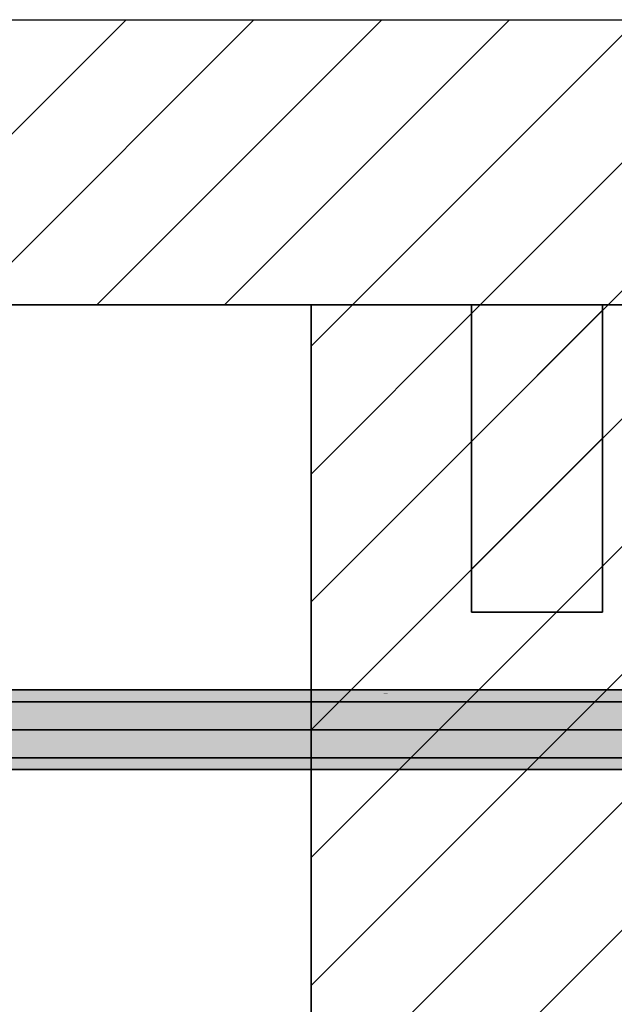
# Model space of a CAD drawing. Extents: x -459 to 541, y -543 to 550.
# Tile 49 of 256: x -235 to -222, y 45 to 67. Entities that reach past the tile are written whole.
import ezdxf
from ezdxf.lldxf.tags import DXFTag

# ---------------------------------------------------------------- set-up
doc = ezdxf.new("R2010")
doc.units = 0
doc.layers.get('0').update_dxf_attribs({"lineweight": 35})
doc.layers.add('0-Shading', color=7, linetype='Continuous', lineweight=35)
doc.layers.add('_3d_View_', color=7, linetype='Continuous')
for name, color, linetype, lineweight, true_color in [('A_Geschossdecke-A07ALC2R1N', 7, 'Continuous', 35, 0x008080), ('A_Innenwand-A07ALC2Q1N', 7, 'Continuous', 35, 0x80ff80), ('A_Unterzug', 7, 'fein_strichliert-A07ALD1A1N', 35, 0xffff80), ('H_Ruecklauf', 5, 'Continuous', 35, 0x0000ff), ('H_Vorlauf', 1, 'Continuous', 35, 0xff0000)]:
    doc.layers.add(name, color=color, linetype=linetype, lineweight=lineweight, true_color=true_color)
tags = doc.linetypes.add('fein_strichliert-A07ALD1A1N', pattern=[4, 1, -2, 1]).pattern_tags.tags
tags[8:9] = [DXFTag(74, 4), DXFTag(75, 0), DXFTag(340, '0'), DXFTag(46, 0.0), DXFTag(50, 0.0), DXFTag(44, 0.0), DXFTag(45, 0.0)]
tags[6:7] = [DXFTag(74, 4), DXFTag(75, 0), DXFTag(340, '0'), DXFTag(46, 0.0), DXFTag(50, 0.0), DXFTag(44, 0.0), DXFTag(45, 0.0)]
tags[4:5] = [DXFTag(74, 4), DXFTag(75, 0), DXFTag(340, '0'), DXFTag(46, 0.0), DXFTag(50, 0.0), DXFTag(44, 0.0), DXFTag(45, 0.0)]

# ---------------------------------------------------------------- blocks, each defined once
blk = doc.blocks.new('3D-Ansicht-A07ALAKN1N', base_point=(-283.141, -11.04))
at = {"layer": '0-Shading', "color": 12, "true_color": 0xcd0000}
for points in [[(-221.795, 51.852), (-251.479, 51.852), (-221.795, 51.712), (-251.503, 51.712)], [(-221.795, 50.467), (-251.503, 50.467), (-221.795, 50.327), (-251.479, 50.327)]]:
    blk.add_solid(points, dxfattribs=at)
at = {"layer": '0-Shading', "color": 14, "true_color": 0xb00000}
for points in [[(-221.795, 51.867), (-251.474, 51.867), (-221.795, 51.852), (-251.479, 51.852)], [(-221.795, 51.867), (-221.795, 51.939), (-251.474, 51.867), (-251.451, 51.939)], [(-221.795, 50.327), (-251.479, 50.327), (-221.795, 50.239), (-251.451, 50.239)]]:
    blk.add_solid(points, dxfattribs=at)
at = {"layer": '0-Shading', "color": 14, "true_color": 0x900000}
for points in [[(-221.795, 51.969), (-251.421, 51.969), (-221.795, 51.939), (-251.451, 51.939)], [(-221.795, 50.239), (-251.451, 50.239), (-221.795, 50.209), (-251.421, 50.209)]]:
    blk.add_solid(points, dxfattribs=at)
at = {"layer": '0-Shading', "color": 174, "true_color": 0x0000b0}
for points in [[(-246.004, 51.852), (-234.721, 51.852), (-246.347, 51.859), (-235.389, 51.875)], [(-237.232, 51.939), (-235.389, 51.875), (-231.623, 51.939), (-230.354, 51.882)], [(-235.389, 51.875), (-234.721, 51.852), (-230.354, 51.882), (-229.676, 51.852)], [(-231.623, 51.939), (-230.354, 51.882), (-228.386, 51.939), (-227.365, 51.886)], [(-230.354, 51.882), (-227.248, 51.88), (-227.365, 51.886)], [(-230.354, 51.882), (-229.676, 51.852), (-227.248, 51.88), (-228.686, 51.852)], [(-228.686, 51.852), (-227.295, 51.852), (-227.248, 51.88), (-227.079, 51.872)], [(-228.386, 51.939), (-227.365, 51.886), (-227.594, 51.939), (-227.249, 51.887)], [(-227.249, 51.887), (-226.911, 51.887), (-227.594, 51.939), (-226.346, 51.939)], [(-227.365, 51.886), (-227.248, 51.88), (-227.249, 51.887), (-227.213, 51.881)], [(-227.079, 51.872), (-227.295, 51.852), (-226.692, 51.852)], [(-227.213, 51.881), (-226.911, 51.887), (-227.249, 51.887)], [(-227.079, 51.872), (-226.911, 51.887), (-227.248, 51.88)], [(-225.968, 51.925), (-226.346, 51.939), (-226.692, 51.852), (-227.079, 51.872)], [(-225.968, 51.925), (-226.692, 51.852), (-224.623, 51.852)], [(-226.223, 51.939), (-226.346, 51.939), (-225.968, 51.925)], [(-223.27, 51.939), (-226.223, 51.939), (-223.978, 51.852), (-225.968, 51.925)], [(-223.978, 51.852), (-225.968, 51.925), (-224.623, 51.852)], [(-223.978, 51.852), (-222.183, 51.852), (-223.27, 51.939), (-221.85, 51.939)], [(-231.383, 50.305), (-232.366, 50.327), (-238.292, 50.277), (-236.756, 50.326)], [(-236.756, 50.326), (-232.366, 50.327), (-236.707, 50.327)], [(-231.369, 50.305), (-232.366, 50.327), (-231.383, 50.305)], [(-232.366, 50.327), (-231.369, 50.305), (-230.845, 50.327)], [(-231.369, 50.305), (-228.597, 50.244), (-230.845, 50.327), (-229.281, 50.327)], [(-229.281, 50.327), (-228.715, 50.258), (-227.324, 50.327)], [(-228.715, 50.258), (-225.147, 50.327), (-227.324, 50.327)], [(-225.147, 50.327), (-228.715, 50.258), (-226.447, 50.239), (-228.561, 50.239)], [(-225.147, 50.327), (-226.447, 50.239), (-225.063, 50.314)], [(-226.447, 50.239), (-224.574, 50.239), (-225.063, 50.314)], [(-225.147, 50.327), (-225.063, 50.314), (-224.823, 50.327)], [(-225.063, 50.314), (-222.815, 50.327), (-224.823, 50.327)], [(-225.063, 50.314), (-224.574, 50.239), (-222.815, 50.327), (-222.554, 50.239)], [(-221.795, 50.327), (-222.815, 50.327), (-221.795, 50.239), (-222.554, 50.239)], [(-238.292, 50.277), (-239.448, 50.239), (-232.566, 50.255), (-232.928, 50.239)], [(-231.383, 50.305), (-238.292, 50.277), (-232.566, 50.255)], [(-232.928, 50.239), (-228.561, 50.239), (-232.566, 50.255)], [(-228.561, 50.239), (-231.383, 50.305), (-232.566, 50.255)], [(-228.597, 50.244), (-231.369, 50.305), (-228.561, 50.239), (-231.383, 50.305)]]:
    blk.add_solid(points, dxfattribs=at)
at = {"layer": '0-Shading', "color": 172, "true_color": 0x0000cd}
for points in [[(-242.755, 51.712), (-232.649, 51.712), (-246.004, 51.852), (-234.721, 51.852)], [(-234.721, 51.852), (-232.649, 51.712), (-229.386, 51.827), (-232.61, 51.712)], [(-234.721, 51.852), (-229.386, 51.827), (-229.676, 51.852)], [(-229.386, 51.827), (-228.686, 51.852), (-229.676, 51.852)], [(-228.144, 51.72), (-227.295, 51.852), (-229.386, 51.827), (-228.686, 51.852)], [(-227.295, 51.852), (-228.194, 51.712), (-226.692, 51.852), (-225.265, 51.712)], [(-226.692, 51.852), (-225.265, 51.712), (-224.187, 51.807), (-224.635, 51.712)], [(-226.692, 51.852), (-224.187, 51.807), (-224.623, 51.852)], [(-224.187, 51.807), (-223.978, 51.852), (-224.623, 51.852)], [(-223.978, 51.852), (-224.187, 51.807), (-222.496, 51.712), (-223.257, 51.712)], [(-223.978, 51.852), (-222.496, 51.712), (-222.183, 51.852)], [(-221.795, 51.852), (-222.183, 51.852), (-221.795, 51.712), (-222.496, 51.712)], [(-232.61, 51.712), (-228.194, 51.712), (-229.386, 51.827), (-228.144, 51.72)], [(-224.187, 51.807), (-224.635, 51.712), (-223.257, 51.712)], [(-249.683, 50.327), (-236.707, 50.327), (-235.615, 50.467), (-234.847, 50.434)], [(-236.707, 50.327), (-232.366, 50.327), (-234.847, 50.434)], [(-234.271, 50.467), (-235.615, 50.467), (-234.847, 50.434)], [(-232.366, 50.327), (-234.271, 50.467), (-234.847, 50.434)], [(-232.366, 50.327), (-229.281, 50.327), (-234.271, 50.467), (-229.816, 50.467)], [(-229.816, 50.467), (-229.281, 50.327), (-225.78, 50.467), (-227.324, 50.327)], [(-227.324, 50.327), (-225.147, 50.327), (-225.78, 50.467), (-225.59, 50.467)], [(-225.147, 50.327), (-222.815, 50.327), (-225.59, 50.467), (-223.012, 50.467)], [(-221.795, 50.467), (-223.012, 50.467), (-221.795, 50.327), (-222.815, 50.327)]]:
    blk.add_solid(points, dxfattribs=at)
at = {"layer": '0-Shading', "color": 174, "true_color": 0x000090}
for points in [[(-240.011, 51.969), (-237.705, 51.945), (-233.762, 51.969), (-231.798, 51.942)], [(-237.705, 51.945), (-237.232, 51.939), (-231.798, 51.942), (-231.623, 51.939)], [(-233.762, 51.969), (-231.798, 51.942), (-230.23, 51.969), (-228.444, 51.94)], [(-231.798, 51.942), (-231.623, 51.939), (-228.444, 51.94), (-228.386, 51.939)], [(-230.23, 51.969), (-228.444, 51.94), (-228.258, 51.969), (-227.606, 51.94)], [(-228.444, 51.94), (-228.386, 51.939), (-227.606, 51.94), (-227.594, 51.939)], [(-227.606, 51.94), (-226.346, 51.939), (-228.258, 51.969), (-225.411, 51.969)], [(-227.594, 51.939), (-226.346, 51.939), (-227.606, 51.94)], [(-226.303, 51.941), (-226.346, 51.939), (-226.223, 51.939)], [(-225.411, 51.969), (-226.303, 51.941), (-223.27, 51.939), (-226.223, 51.939)], [(-223.545, 51.969), (-225.411, 51.969), (-223.117, 51.946), (-223.27, 51.939)], [(-222.56, 51.969), (-223.545, 51.969), (-223.117, 51.946)], [(-223.27, 51.939), (-221.85, 51.939), (-222.56, 51.969), (-221.795, 51.969)], [(-242.304, 50.209), (-235.113, 50.209), (-239.448, 50.239), (-232.928, 50.239)], [(-232.928, 50.239), (-235.113, 50.209), (-229.09, 50.239), (-230.959, 50.209)], [(-230.959, 50.209), (-227.705, 50.209), (-229.09, 50.239), (-228.561, 50.239)], [(-228.561, 50.239), (-227.862, 50.215), (-226.447, 50.239)], [(-227.862, 50.215), (-224.574, 50.239), (-226.447, 50.239)], [(-227.862, 50.215), (-227.705, 50.209), (-224.574, 50.239), (-223.91, 50.209)], [(-223.91, 50.209), (-222.248, 50.209), (-224.574, 50.239), (-222.554, 50.239)], [(-221.795, 50.239), (-222.554, 50.239), (-221.795, 50.209), (-222.248, 50.209)]]:
    blk.add_solid(points, dxfattribs=at)
at = {"layer": '0-Shading', "color": 12, "true_color": 0xe40000}
for points in [[(-221.795, 51.712), (-251.503, 51.712), (-221.795, 51.529), (-251.521, 51.529)], [(-221.795, 50.649), (-251.521, 50.649), (-221.795, 50.467), (-251.503, 50.467)]]:
    blk.add_solid(points, dxfattribs=at)
at = {"layer": '0-Shading', "color": 12, "true_color": 0xd90000}
for points in [[(-222.352, 51.626), (-251.083, 51.626), (-222.291, 51.399), (-251.143, 51.399)], [(-221.405, 51.399), (-221.405, 51.626), (-222.291, 51.399), (-222.352, 51.626)], [(-222.291, 50.779), (-251.143, 50.779), (-222.352, 50.553), (-251.083, 50.553)], [(-221.405, 50.553), (-221.405, 50.779), (-222.352, 50.553), (-222.291, 50.779)]]:
    blk.add_solid(points, dxfattribs=at)
at = {"layer": '0-Shading', "color": 14, "true_color": 0xa00000}
for points in [[(-222.435, 51.709), (-251, 51.709), (-222.352, 51.626), (-251.083, 51.626)], [(-221.405, 51.626), (-221.405, 51.709), (-222.352, 51.626), (-222.435, 51.709)], [(-222.352, 50.553), (-251.083, 50.553), (-222.435, 50.469), (-251, 50.469)], [(-221.405, 50.469), (-221.405, 50.553), (-222.435, 50.469), (-222.352, 50.553)]]:
    blk.add_solid(points, dxfattribs=at)
at = {"layer": '0-Shading', "color": 172, "true_color": 0x0000e4}
for points in [[(-240.443, 51.529), (-232.649, 51.712), (-242.755, 51.712)], [(-240.443, 51.529), (-235.802, 51.529), (-232.649, 51.712), (-232.637, 51.71)], [(-235.802, 51.529), (-231.156, 51.529), (-232.637, 51.71)], [(-232.637, 51.71), (-232.61, 51.712), (-232.649, 51.712)], [(-231.156, 51.529), (-232.61, 51.712), (-232.637, 51.71)], [(-231.156, 51.529), (-228.981, 51.529), (-232.61, 51.712), (-228.194, 51.712)], [(-228.194, 51.712), (-228.981, 51.529), (-224.852, 51.641), (-225.197, 51.529)], [(-228.194, 51.712), (-224.852, 51.641), (-225.265, 51.712)], [(-224.852, 51.641), (-224.635, 51.712), (-225.265, 51.712)], [(-224.635, 51.712), (-225.197, 51.529), (-222.654, 51.606), (-222.767, 51.529)], [(-224.635, 51.712), (-222.654, 51.606), (-223.257, 51.712)], [(-222.654, 51.606), (-222.496, 51.712), (-223.257, 51.712)], [(-221.795, 51.712), (-222.496, 51.712), (-221.795, 51.529), (-222.767, 51.529)], [(-229.816, 50.467), (-230.128, 50.649), (-235.615, 50.467), (-237.927, 50.649)], [(-229.816, 50.467), (-225.59, 50.467), (-230.128, 50.649), (-225.872, 50.649)], [(-225.59, 50.467), (-223.012, 50.467), (-225.872, 50.649), (-223.132, 50.649)], [(-221.795, 50.649), (-223.132, 50.649), (-221.795, 50.467), (-223.012, 50.467)]]:
    blk.add_solid(points, dxfattribs=at)
at = {"layer": '0-Shading', "color": 172, "true_color": 0x0000d9}
for points in [[(-228.96, 51.626), (-236.819, 51.626), (-229.625, 51.399), (-237.954, 51.399)], [(-221.405, 51.399), (-221.405, 51.626), (-229.625, 51.399), (-228.96, 51.626)], [(-252.029, 50.779), (-252.029, 50.553), (-221.405, 50.779), (-221.405, 50.553)]]:
    blk.add_solid(points, dxfattribs=at)
at = {"layer": '0-Shading', "color": 174, "true_color": 0x0000a0}
for points in [[(-228.347, 51.709), (-235.815, 51.709), (-228.96, 51.626), (-236.819, 51.626)], [(-221.405, 51.626), (-221.405, 51.709), (-228.96, 51.626), (-228.347, 51.709)], [(-221.405, 50.553), (-239.411, 50.553), (-221.405, 50.469), (-238.809, 50.469)]]:
    blk.add_solid(points, dxfattribs=at)
at = {"layer": '0-Shading', "color": 1, "true_color": 0xf50000}
for points in [[(-221.795, 51.529), (-251.521, 51.529), (-221.795, 51.317), (-251.533, 51.317)], [(-221.795, 50.862), (-251.533, 50.862), (-221.795, 50.649), (-251.521, 50.649)]]:
    blk.add_solid(points, dxfattribs=at)
at = {"layer": '0-Shading', "color": 1, "true_color": 0xfa0000}
for points in [[(-222.291, 51.399), (-251.143, 51.399), (-222.269, 51.089), (-251.166, 51.089)], [(-221.405, 51.089), (-221.405, 51.399), (-222.269, 51.089), (-222.291, 51.399)], [(-222.269, 51.089), (-251.166, 51.089), (-222.291, 50.779), (-251.143, 50.779)], [(-221.405, 50.779), (-221.405, 51.089), (-222.291, 50.779), (-222.269, 51.089)]]:
    blk.add_solid(points, dxfattribs=at)
at = {"layer": '0-Shading', "color": 5, "true_color": 0x0000fa}
for points in [[(-229.625, 51.399), (-237.954, 51.399), (-230.165, 51.089), (-238.918, 51.089)], [(-221.405, 51.089), (-221.405, 51.399), (-230.165, 51.089), (-229.625, 51.399)], [(-252.029, 51.089), (-252.029, 50.779), (-221.405, 51.089), (-221.405, 50.779)]]:
    blk.add_solid(points, dxfattribs=at)
at = {"layer": '0-Shading', "color": 5, "true_color": 0x0000f5}
for points in [[(-238.045, 51.317), (-230.345, 51.317), (-235.802, 51.529), (-231.156, 51.529)], [(-230.345, 51.317), (-229.603, 51.317), (-231.156, 51.529), (-228.981, 51.529)], [(-229.603, 51.317), (-225.625, 51.317), (-228.981, 51.529), (-225.197, 51.529)], [(-225.197, 51.529), (-225.625, 51.317), (-222.767, 51.529), (-223.083, 51.317)], [(-223.083, 51.317), (-222.978, 51.317), (-222.767, 51.529)], [(-221.795, 51.529), (-222.767, 51.529), (-221.795, 51.317), (-222.978, 51.317)], [(-230.128, 50.649), (-230.197, 50.862), (-237.927, 50.649), (-239.145, 50.862)], [(-230.128, 50.649), (-225.872, 50.649), (-230.197, 50.862), (-225.974, 50.862)], [(-225.872, 50.649), (-223.132, 50.649), (-225.974, 50.862), (-223.167, 50.862)], [(-221.795, 50.862), (-223.167, 50.862), (-221.795, 50.649), (-223.132, 50.649)]]:
    blk.add_solid(points, dxfattribs=at)
at = {"layer": '0-Shading', "color": 1, "true_color": 0xfd0000}
for points in [[(-221.795, 51.317), (-251.533, 51.317), (-221.795, 51.089), (-251.537, 51.089)], [(-221.795, 51.089), (-251.537, 51.089), (-221.795, 50.862), (-251.533, 50.862)]]:
    blk.add_solid(points, dxfattribs=at)
at = {"layer": '0-Shading', "color": 5, "true_color": 0x0000fd}
for points in [[(-238.045, 51.317), (-239.185, 51.089), (-230.345, 51.317), (-230.271, 51.089)], [(-230.271, 51.089), (-229.603, 51.317), (-230.345, 51.317)], [(-230.271, 51.089), (-230.018, 51.089), (-229.603, 51.317)], [(-229.603, 51.317), (-230.018, 51.089), (-225.625, 51.317), (-226.084, 51.089)], [(-226.084, 51.089), (-225.89, 51.089), (-225.625, 51.317)], [(-223.083, 51.317), (-225.625, 51.317), (-223.422, 51.089), (-225.89, 51.089)], [(-223.083, 51.317), (-223.422, 51.089), (-223.255, 51.089)], [(-223.255, 51.089), (-223.114, 51.089), (-223.083, 51.317), (-222.978, 51.317)], [(-221.795, 51.317), (-222.978, 51.317), (-221.795, 51.089), (-223.114, 51.089)], [(-230.018, 51.089), (-251.639, 51.089), (-230.197, 50.862), (-251.639, 50.862)], [(-223.167, 50.862), (-223.114, 51.089), (-230.197, 50.862), (-230.018, 51.089)], [(-221.795, 51.089), (-223.114, 51.089), (-221.795, 50.862), (-223.167, 50.862)]]:
    blk.add_solid(points, dxfattribs=at)
blk = doc.blocks.new('Referenz-A07ALD1B1N', base_point=(-283.141, -11.04))
at = {"layer": 'A_Geschossdecke-A07ALC2R1N', "color": 0, "linetype": 'ByBlock', "lineweight": 18, "ltscale": 0.18}
for p, q in [((-239.324, 60.489), (-233.018, 66.795)), ((-236.495, 60.489), (-230.19, 66.795)), ((-233.667, 60.489), (-227.361, 66.795)), ((-230.839, 60.489), (-224.533, 66.795)), ((-228.01, 60.489), (-221.704, 66.795)), ((-225.182, 60.489), (-218.876, 66.795)), ((-222.353, 60.489), (-216.048, 66.795))]:
    blk.add_line(p, q, dxfattribs=at)
at = {"layer": 'A_Geschossdecke-A07ALC2R1N', "color": 0, "linetype": 'ByBlock', "ltscale": 0.35}
blk.add_line((-283.141, 60.489), (-188.492, 60.489), dxfattribs=at)
at = {"layer": 'A_Innenwand-A07ALC2Q1N', "color": 0, "linetype": 'ByBlock', "ltscale": 0.35}
for p, q in [((-216.49, 60.489), (-240.513, 60.489)), ((-228.925, 3.489), (-228.925, 60.489)), ((-228.925, 60.489), (-228.925, 60.489)), ((-228.925, 60.489), (-218.925, 60.489)), ((-228.925, 60.489), (-218.925, 60.489))]:
    blk.add_line(p, q, dxfattribs=at)
at = {"layer": 'A_Innenwand-A07ALC2Q1N', "color": 0, "linetype": 'ByBlock', "lineweight": 18, "ltscale": 0.18}
for p, q in [((-228.925, 51.089), (-219.525, 60.489)), ((-228.925, 53.917), (-222.353, 60.489)), ((-228.925, 56.746), (-225.182, 60.489)), ((-228.925, 59.574), (-228.01, 60.489)), ((-228.925, 48.261), (-218.925, 58.261)), ((-228.925, 45.432), (-218.925, 55.432)), ((-228.925, 42.604), (-218.925, 52.604)), ((-228.925, 39.775), (-218.925, 49.775))]:
    blk.add_line(p, q, dxfattribs=at)
at = {"layer": 'A_Unterzug', "color": 0, "linetype": 'ByBlock', "ltscale": 0.35}
for p, q in [((-225.375, 53.689), (-225.375, 60.489)), ((-225.375, 60.489), (-225.375, 60.489)), ((-225.375, 60.489), (-225.375, 53.689)), ((-222.475, 60.489), (-225.375, 60.489)), ((-225.375, 60.489), (-222.475, 60.489)), ((-222.475, 53.689), (-222.475, 60.489)), ((-222.475, 60.489), (-222.475, 60.489)), ((-222.475, 60.489), (-222.475, 53.689)), ((-225.375, 53.689), (-225.375, 53.689)), ((-225.375, 53.689), (-222.475, 53.689)), ((-225.375, 53.689), (-222.475, 53.689)), ((-222.475, 53.689), (-222.475, 53.689))]:
    blk.add_line(p, q, dxfattribs=at)
at = {"layer": 'A_Unterzug', "color": 0, "linetype": 'ByBlock', "lineweight": 18, "ltscale": 0.18}
for p, q in [((-225.375, 60.296), (-225.182, 60.489)), ((-225.375, 57.467), (-222.475, 60.367)), ((-225.375, 54.639), (-222.475, 57.539)), ((-223.496, 53.689), (-222.475, 54.711))]:
    blk.add_line(p, q, dxfattribs=at)
blk = doc.blocks.new('Rohr - 1703-A07ALD1X1N', base_point=(-283.141, 51.089))
at = {"color": 0, "linetype": 'ByBlock', "lineweight": -2, "ltscale": 0.35}
blk.add_line((-220.475, 51.089), (-252.959, 51.089), dxfattribs=at)
blk = doc.blocks.new('Rohr - 1703-A07ALD1Z1N', base_point=(-283.141, 51.089))
at = {"color": 0, "linetype": 'ByBlock', "lineweight": -2, "ltscale": 0.35}
blk.add_line((-220.475, 51.089), (-252.959, 51.089), dxfattribs=at)
blk = doc.blocks.new('Rohr - 1703-A07ALD211N', base_point=(-283.141, 51.089))
at = {"color": 0, "linetype": 'ByBlock', "lineweight": -2, "ltscale": 0.35}
blk.add_line((-220.475, 51.089), (-252.959, 51.089), dxfattribs=at)
blk = doc.blocks.new('Rohr - 1703-A07ALD231N', base_point=(-283.141, 51.089))
at = {"color": 0, "linetype": 'ByBlock', "lineweight": -2, "ltscale": 0.35}
blk.add_line((-252.959, 51.089), (-220.475, 51.089), dxfattribs=at)
blk = doc.blocks.new('Geometrie-A07ALD2X1N', base_point=(-283.141, 35.269))
at = {"layer": 'H_Ruecklauf', "lineweight": -2}
for p, q in [((-221.795, 51.969), (-251.639, 51.969)), ((-221.405, 51.709), (-252.029, 51.709)), ((-252.029, 50.469), (-221.405, 50.469)), ((-251.639, 50.209), (-221.795, 50.209))]:
    blk.add_line(p, q, dxfattribs=at)
blk = doc.blocks.new('Geometrie-A07ALD2Z1N', base_point=(-283.141, 32.269))
at = {"layer": 'H_Vorlauf', "lineweight": -2}
for p, q in [((-221.795, 51.969), (-251.639, 51.969)), ((-221.405, 51.709), (-252.029, 51.709)), ((-252.029, 50.469), (-221.405, 50.469)), ((-251.639, 50.209), (-221.795, 50.209))]:
    blk.add_line(p, q, dxfattribs=at)
blk = doc.blocks.new('3D-Ansicht-Rahmen-A07ALD301N', base_point=(-283.141, -11.04))
at = {"color": 0, "linetype": 'ByBlock', "lineweight": -2, "ltscale": 0.25}
blk.add_line((-283.141, 66.795), (-188.492, 66.795), dxfattribs=at)

msp = doc.modelspace()

# ---------------------------------------------------------------- block references
at = {"color": 251, "lineweight": 25, "ltscale": 0.25, "true_color": 0x585858}
msp.add_blockref('Referenz-A07ALD1B1N', (-283.141, -11.04), dxfattribs=at)
msp.add_blockref('3D-Ansicht-A07ALAKN1N', (-283.141, -11.04))
at = {"linetype": 'Continuous', "ltscale": 0.35}
for name, p in [('Geometrie-A07ALD2X1N', (-283.141, 35.269)), ('Geometrie-A07ALD2Z1N', (-283.141, 32.269))]:
    msp.add_blockref(name, p, dxfattribs=at)
at = {"layer": '_3d_View_', "color": 7, "linetype": 'Continuous', "lineweight": 25}
msp.add_blockref('3D-Ansicht-Rahmen-A07ALD301N', (-283.141, -11.04), dxfattribs=at)
at = {"layer": 'H_Ruecklauf', "ltscale": 0.35}
for name in ['Rohr - 1703-A07ALD1X1N', 'Rohr - 1703-A07ALD1Z1N']:
    msp.add_blockref(name, (-283.141, 51.089), dxfattribs=at)
at = {"layer": 'H_Vorlauf', "ltscale": 0.35}
for name in ['Rohr - 1703-A07ALD211N', 'Rohr - 1703-A07ALD231N']:
    msp.add_blockref(name, (-283.141, 51.089), dxfattribs=at)

doc.saveas('drawing.dxf')
